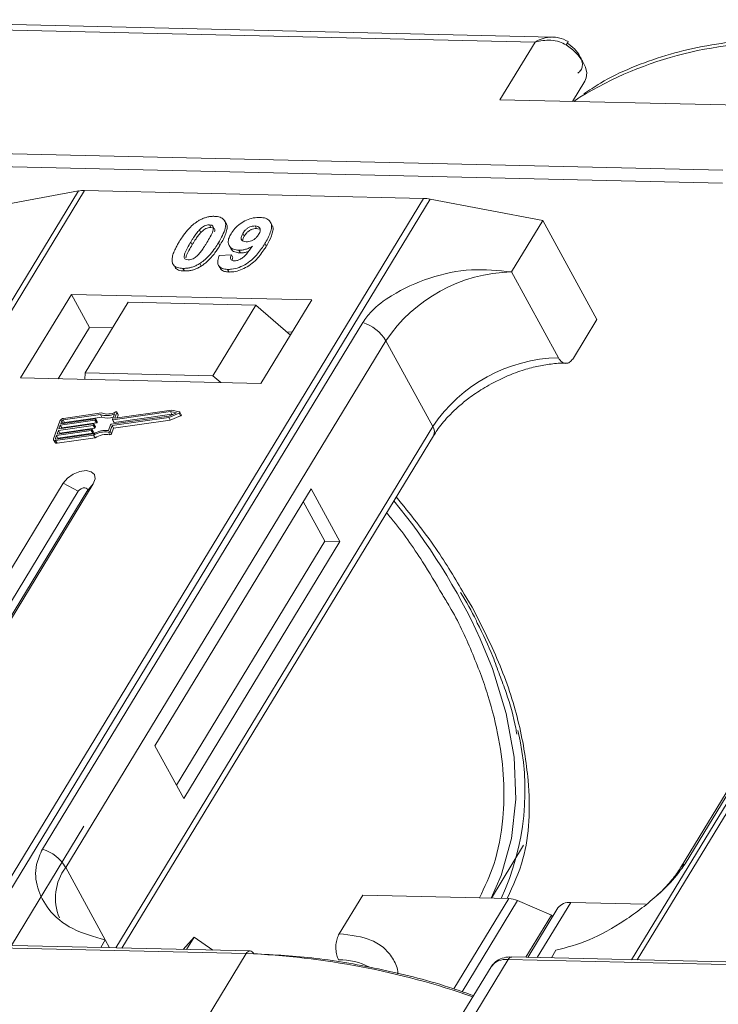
# Model space of a CAD drawing. Header units: millimetres. Extents: x -797 to 677, y 79 to 1112.
# Tile 48 of 75: x 57 to 90, y 1007 to 1054. Entities that reach past the tile are written whole.
import ezdxf

# ---------------------------------------------------------------- set-up
doc = ezdxf.new("R2010")
doc.units = ezdxf.units.MM

msp = doc.modelspace()

# ---------------------------------------------------------------- linework, layer by layer
at = {"color": 7, "linetype": 'Continuous', "lineweight": 15}
for p, q in [((82.298, 1052.728), (46.228, 1053.556)), ((45.863, 1053.306), (81.471, 1052.489)), ((81.471, 1052.489), (79.79, 1049.727)), ((83.259, 1049.648), (83.851, 1050.62)), ((79.79, 1049.727), (92.309, 1049.44)), ((90.441, 1046.371), (54.834, 1047.188)), ((54.819, 1046.566), (90.427, 1045.749)), ((59.634, 1045.37), (37.953, 1009.74)), ((38.222, 1009.734), (59.919, 1045.391)), ((76.136, 1045.019), (54.439, 1009.361)), ((55.256, 1044.564), (59.634, 1045.37)), ((59.919, 1045.391), (76.136, 1045.019)), ((54.772, 1009.354), (76.452, 1044.984)), ((76.452, 1044.984), (81.834, 1043.954)), ((107.76, 1044.265), (86.08, 1008.635)), ((86.349, 1008.629), (108.046, 1044.286)), ((65.895, 1043.75), (65.964, 1043.624)), ((66.693, 1043.821), (66.624, 1043.947)), ((68.15, 1043.574), (68.081, 1043.7)), ((68.88, 1043.756), (68.811, 1043.882)), ((80.34, 1041.499), (81.834, 1043.954)), ((81.834, 1043.954), (84.42, 1039.226)), ((65.423, 1043.517), (65.492, 1043.391)), ((67.495, 1043.341), (67.564, 1043.215)), ((68.15, 1043.574), (68.277, 1043.548)), ((65.001, 1042.926), (65.07, 1042.8)), ((66.393, 1042.765), (66.324, 1042.891)), ((66.841, 1042.761), (66.91, 1042.635)), ((68.617, 1042.735), (68.548, 1042.861)), ((66.365, 1042.283), (66.949, 1042.322)), ((66.949, 1042.322), (67.018, 1042.196)), ((67.306, 1042.537), (67.375, 1042.411)), ((64.206, 1041.81), (64.275, 1041.684)), ((65.438, 1041.907), (65.507, 1041.781)), ((66.33, 1041.817), (66.399, 1041.691)), ((64.631, 1041.673), (64.7, 1041.547)), ((66.764, 1041.624), (66.833, 1041.498)), ((82.581, 1037.401), (80.34, 1041.499)), ((59.293, 1040.426), (56.866, 1036.436)), ((70.786, 1040.162), (59.293, 1040.426)), ((59.293, 1040.426), (60.155, 1038.85)), ((62.016, 1040.052), (59.961, 1036.676)), ((68.121, 1039.912), (62.016, 1040.052)), ((66.067, 1036.536), (68.121, 1039.912)), ((68.121, 1039.912), (69.766, 1038.485)), ((68.359, 1036.173), (70.786, 1040.162)), ((73.227, 1039.091), (57.914, 1013.925)), ((83.3, 1037.385), (84.42, 1039.226)), ((60.155, 1038.85), (58.662, 1036.395)), ((61.269, 1038.825), (60.155, 1038.85)), ((69.852, 1038.628), (69.595, 1038.633)), ((59.022, 1013.048), (74.335, 1038.214)), ((76.577, 1034.116), (74.335, 1038.214)), ((103.735, 1038.199), (88.422, 1013.034)), ((88.637, 1013.22), (103.95, 1038.386)), ((59.961, 1036.676), (59.938, 1036.366)), ((66.067, 1036.536), (59.961, 1036.676)), ((66.435, 1036.217), (66.067, 1036.536)), ((56.866, 1036.436), (68.359, 1036.173)), ((60.686, 1034.687), (58.898, 1034.433)), ((60.74, 1034.762), (58.923, 1034.504)), ((60.755, 1034.561), (60.686, 1034.687)), ((61.259, 1034.449), (61.357, 1034.723)), ((64.035, 1034.826), (61.275, 1034.434)), ((61.344, 1034.308), (64.104, 1034.7)), ((61.376, 1034.533), (61.468, 1034.79)), ((64.079, 1034.9), (61.392, 1034.518)), ((61.537, 1034.682), (61.468, 1034.808)), ((61.468, 1034.79), (61.537, 1034.663)), ((61.49, 1034.532), (61.537, 1034.663)), ((63.952, 1034.545), (64.443, 1034.752)), ((63.958, 1034.613), (64.32, 1034.766)), ((64.32, 1034.766), (64.035, 1034.826)), ((64.104, 1034.7), (64.035, 1034.826)), ((64.467, 1034.818), (64.079, 1034.9)), ((64.104, 1034.7), (64.144, 1034.692)), ((64.443, 1034.752), (64.512, 1034.626)), ((64.551, 1034.681), (64.482, 1034.807)), ((58.748, 1034.378), (58.442, 1033.527)), ((58.699, 1034.001), (60.359, 1034.237)), ((58.763, 1034.179), (58.699, 1034.001)), ((60.423, 1034.414), (58.763, 1034.179)), ((58.832, 1034.053), (58.763, 1034.179)), ((58.788, 1034.25), (60.449, 1034.485)), ((58.839, 1034.391), (58.788, 1034.25)), ((58.832, 1034.053), (60.492, 1034.288)), ((58.908, 1034.267), (58.839, 1034.391)), ((58.898, 1034.433), (58.967, 1034.307)), ((58.967, 1034.307), (60.755, 1034.561)), ((60.376, 1034.223), (60.363, 1034.187)), ((60.432, 1034.061), (60.363, 1034.187)), ((60.445, 1034.106), (60.376, 1034.232)), ((60.445, 1034.097), (60.376, 1034.223)), ((60.492, 1034.288), (60.423, 1034.414)), ((60.465, 1034.471), (60.452, 1034.435)), ((60.521, 1034.309), (60.452, 1034.435)), ((60.534, 1034.354), (60.465, 1034.48)), ((60.534, 1034.345), (60.465, 1034.471)), ((60.521, 1034.309), (60.534, 1034.345)), ((61.071, 1033.927), (61.17, 1034.201)), ((61.199, 1034.222), (63.958, 1034.613)), ((61.242, 1034.16), (63.952, 1034.545)), ((61.259, 1034.44), (61.328, 1034.314)), ((61.344, 1034.308), (61.275, 1034.434)), ((61.311, 1034.034), (64.021, 1034.419)), ((61.384, 1034.519), (61.376, 1034.533)), ((64.021, 1034.419), (63.952, 1034.545)), ((64.021, 1034.419), (64.512, 1034.626)), ((58.541, 1033.44), (60.358, 1033.698)), ((58.567, 1033.511), (60.355, 1033.765)), ((60.245, 1033.918), (58.585, 1033.682)), ((58.61, 1033.753), (60.27, 1033.989)), ((58.674, 1033.93), (58.61, 1033.753)), ((58.654, 1033.556), (60.314, 1033.792)), ((60.334, 1034.166), (58.674, 1033.93)), ((58.743, 1033.804), (58.674, 1033.93)), ((58.73, 1033.77), (58.743, 1033.804)), ((58.743, 1033.804), (60.403, 1034.04)), ((58.82, 1034.018), (58.832, 1034.053)), ((60.314, 1033.792), (60.245, 1033.918)), ((60.287, 1033.974), (60.274, 1033.939)), ((60.343, 1033.813), (60.274, 1033.939)), ((60.356, 1033.857), (60.287, 1033.983)), ((60.287, 1033.974), (60.356, 1033.848)), ((60.403, 1034.04), (60.334, 1034.166)), ((60.343, 1033.813), (60.356, 1033.848)), ((60.427, 1033.572), (60.358, 1033.698)), ((60.432, 1034.061), (60.445, 1034.097)), ((61.067, 1033.845), (61.136, 1033.719)), ((61.144, 1033.886), (61.242, 1034.16)), ((61.213, 1033.76), (61.144, 1033.886)), ((61.213, 1033.76), (61.311, 1034.034)), ((61.311, 1034.034), (61.242, 1034.16)), ((76.577, 1034.116), (61.416, 1009.201)), ((58.443, 1033.472), (58.512, 1033.346)), ((58.585, 1033.682), (58.534, 1033.54)), ((58.534, 1033.54), (58.549, 1033.512)), ((58.61, 1033.314), (58.541, 1033.44)), ((58.654, 1033.556), (58.585, 1033.682)), ((58.61, 1033.314), (60.427, 1033.572)), ((58.641, 1033.522), (58.654, 1033.556)), ((61.714, 1009.195), (76.61, 1033.675)), ((58.906, 1031.411), (53.304, 1022.204)), ((54.74, 1022.171), (60.342, 1031.378)), ((58.906, 1031.411), (59.626, 1031.021)), ((60.342, 1031.378), (60.036, 1031.011)), ((59.626, 1031.021), (54.024, 1021.814)), ((54.484, 1021.887), (60.036, 1031.011)), ((70.758, 1031.138), (63.288, 1018.862)), ((72.138, 1028.617), (70.758, 1031.138)), ((71.419, 1028.633), (70.385, 1030.525)), ((64.323, 1016.971), (71.419, 1028.633)), ((64.668, 1016.341), (72.138, 1028.617)), ((72.138, 1028.617), (71.419, 1028.633)), ((78.463, 1025.482), (78.078, 1026.103)), ((63.288, 1018.862), (64.668, 1016.341)), ((59.894, 1015.019), (56.424, 1009.316)), ((79.385, 1011.58), (80.92, 1014.102)), ((59.022, 1013.048), (60.918, 1009.581)), ((72.104, 1009.88), (73.224, 1011.721)), ((73.224, 1011.721), (80.209, 1011.561)), ((80.209, 1011.561), (77.583, 1007.246)), ((80.627, 1011.462), (77.978, 1007.109)), ((80.627, 1011.462), (82.258, 1010.767)), ((81.57, 1008.739), (83.17, 1011.368)), ((86.746, 1011.286), (83.17, 1011.368)), ((81.032, 1008.751), (82.258, 1010.767)), ((82.56, 1011.109), (81.124, 1008.749)), ((82.302, 1010.686), (82.258, 1010.767)), ((32.051, 1009.746), (67.659, 1008.929)), ((67.841, 1009.054), (32.234, 1009.871)), ((64.644, 1009.127), (65.163, 1009.715)), ((64.803, 1009.124), (65.163, 1009.715)), ((65.163, 1009.715), (66.058, 1009.095)), ((60.918, 1009.581), (60.697, 1009.218)), ((60.918, 1009.581), (61.123, 1009.208)), ((67.659, 1008.929), (65.791, 1005.86)), ((115.968, 1007.95), (80.36, 1008.767)), ((82.246, 1008.723), (82.468, 1009.087)), ((79.364, 1008.296), (77.715, 1005.587)), ((78.31, 1005.573), (80.178, 1008.642)), ((80.178, 1008.642), (115.785, 1007.825))]:
    msp.add_line(p, q, dxfattribs=at)
at = {"color": 7, "linetype": 'Continuous', "lineweight": 15, "flags": 128}
for points in [[(83.851, 1050.62), (83.918, 1050.779), (83.938, 1051.023), (83.879, 1051.292), (83.742, 1051.574), (83.536, 1051.853), (83.27, 1052.117), (82.958, 1052.351)], [(83.611, 1049.847), (83.567, 1049.816), (83.323, 1049.646)], [(61.414, 1034.812), (61.426, 1034.817), (61.438, 1034.819), (61.448, 1034.819), (61.458, 1034.816), (61.464, 1034.812), (61.469, 1034.806), (61.47, 1034.798), (61.468, 1034.79)], [(64.467, 1034.818), (64.476, 1034.814), (64.482, 1034.807), (64.485, 1034.799), (64.483, 1034.789), (64.477, 1034.778), (64.468, 1034.768), (64.457, 1034.759), (64.443, 1034.752)], [(64.512, 1034.626), (64.526, 1034.633), (64.537, 1034.642), (64.546, 1034.652), (64.552, 1034.663), (64.554, 1034.673), (64.551, 1034.681)], [(60.359, 1034.237), (60.364, 1034.237), (60.368, 1034.237), (60.371, 1034.236), (60.374, 1034.234), (60.376, 1034.232), (60.377, 1034.229), (60.377, 1034.226), (60.376, 1034.223)], [(60.449, 1034.485), (60.453, 1034.486), (60.457, 1034.485), (60.46, 1034.484), (60.463, 1034.482), (60.465, 1034.48), (60.466, 1034.477), (60.466, 1034.474), (60.465, 1034.471)], [(61.275, 1034.434), (61.271, 1034.434), (61.267, 1034.435), (61.264, 1034.436), (61.261, 1034.437), (61.259, 1034.44), (61.258, 1034.442), (61.258, 1034.446), (61.259, 1034.449)], [(61.392, 1034.518), (61.388, 1034.518), (61.384, 1034.518), (61.381, 1034.52), (61.378, 1034.521), (61.376, 1034.524), (61.375, 1034.526), (61.375, 1034.529), (61.376, 1034.533)], [(60.27, 1033.989), (60.275, 1033.989), (60.279, 1033.989), (60.282, 1033.988), (60.285, 1033.986), (60.287, 1033.984), (60.288, 1033.981), (60.288, 1033.978), (60.287, 1033.974)], [(58.541, 1033.44), (58.515, 1033.439), (58.492, 1033.441), (58.471, 1033.447), (58.455, 1033.458), (58.444, 1033.471), (58.438, 1033.488), (58.437, 1033.507), (58.442, 1033.527)], [(58.534, 1033.54), (58.532, 1033.533), (58.532, 1033.527), (58.534, 1033.522), (58.538, 1033.517), (58.543, 1033.514), (58.55, 1033.512), (58.558, 1033.511), (58.567, 1033.511)], [(60.342, 1031.378), (60.431, 1031.614), (60.396, 1031.816), (60.244, 1031.955), (59.998, 1032.008), (59.694, 1031.967), (59.38, 1031.84), (59.103, 1031.644), (58.906, 1031.411)], [(60.036, 1031.011), (60.061, 1031.078), (60.051, 1031.136), (60.008, 1031.176), (59.938, 1031.191), (59.851, 1031.179), (59.762, 1031.143), (59.683, 1031.087), (59.626, 1031.021)], [(79.362, 1011.58), (79.85, 1012.666), (80.348, 1014.423), (80.555, 1016.311), (80.47, 1018.308), (80.093, 1020.394), (79.429, 1022.545), (78.843, 1023.976)]]:
    msp.add_lwpolyline(points, dxfattribs=at)
at = {"color": 7, "linetype": 'Continuous', "lineweight": 15}
for centre, radius, start, end in [((82.295, 1052.817), 0.81, 324.8839, 338.0058), ((92.88, 1034.664), 17.788, 86.5445, 121.4052), ((59.879, 1043.987), 1.404, 88.3644, 100.0749), ((76.084, 1043.096), 1.923, 78.9596, 88.4511), ((80.507, 1034.062), 7.439, 91.2925, 146.0732), ((72.585, 1037.141), 2.052, 31.4947, 71.765), ((82.749, 1029.964), 7.439, 91.2925, 146.0732), ((60.977, 1035.546), 0.907, 251.2927, 294.8085), ((61.022, 1035.531), 0.819, 249.8549, 298.6145), ((61.518, 1034.672), 0.0214, 336.1246, 26.8104), ((58.953, 1034.278), 0.229, 97.4207, 153.8527), ((58.908, 1034.358), 0.0762, 97.4207, 153.8527), ((58.977, 1034.231), 0.0769, 97.5763, 152.4403), ((60.329, 1034.204), 0.0381, 277.4207, 333.8527), ((60.418, 1034.452), 0.0381, 277.4207, 333.8527), ((60.487, 1034.326), 0.0381, 277.4207, 333.8527), ((60.524, 1034.349), 0.011, 336.9348, 26.0002), ((61.037, 1035.364), 0.85, 250.6487, 287.8017), ((61.204, 1034.184), 0.0381, 97.4207, 153.8527), ((61.34, 1034.323), 0.0149, 216.6597, 287.1115), ((60.24, 1033.956), 0.0381, 277.4207, 333.8527), ((60.309, 1033.83), 0.0381, 277.4207, 333.8527), ((60.958, 1032.759), 1.173, 84.4424, 120.9301), ((60.346, 1033.853), 0.011, 336.9348, 26.0002), ((60.9, 1032.861), 0.998, 80.3986, 122.9491), ((60.398, 1034.078), 0.0381, 277.4207, 333.8527), ((60.969, 1032.735), 0.998, 80.3986, 122.9491), ((60.435, 1034.101), 0.011, 336.9348, 26.0002), ((61.077, 1033.918), 0.0736, 261.7629, 334.647), ((61.146, 1033.792), 0.0736, 261.7629, 334.647), ((76.235, 1033.868), 0.422, 332.7392, 35.9387), ((58.584, 1033.4), 0.0892, 216.6597, 287.1115), ((51.206, 1011.267), 30.418, 24.6956, 39.3803), ((68.718, 1016.724), 12.266, 335.1495, 13.5408), ((57.272, 1011.976), 2.052, 31.4947, 71.765), ((60.968, 1011.585), 2.434, 143.0587, 202.974), ((88.835, 1012.776), 0.486, 114.0436, 148.1804), ((80.159, 1010.407), 1.154, 66.0507, 87.522), ((83.09, 1010.709), 0.664, 83.0653, 142.99), ((67.858, 1008.833), 0.221, 94.3757, 154.3004), ((66.155, 971.615), 37.344, 70.7099, 87.6924), ((67.817, 1008.838), 0.217, 22.384, 83.6695), ((80.377, 1008.546), 0.221, 94.3757, 154.3004), ((72.121, 1005.571), 3.065, 62.2208, 90.8537), ((80.054, 1007.804), 0.847, 81.5639, 144.4913)]:
    msp.add_arc(centre, radius, start, end, dxfattribs=at)
for points, knots in [([(81.471, 1052.489), (81.597, 1052.556), (81.849, 1052.69), (82.124, 1052.715), (82.26, 1052.728)], [0, 0, 0, 0, 0.5004556, 1, 1, 1, 1]), ([(82.958, 1052.351), (82.854, 1052.406), (82.624, 1052.526), (82.103, 1052.611), (81.718, 1052.537), (81.471, 1052.489)], [0, 0, 0, 0, 0.227063, 0.501587, 1, 1, 1, 1]), ([(83.047, 1052.514), (82.898, 1052.587), (82.659, 1052.705), (82.398, 1052.722), (82.299, 1052.728)], [0, 0, 0, 0, 0.623477, 1, 1, 1, 1]), ([(94.245, 1052.653), (93.903, 1052.661), (92.889, 1052.685), (91.285, 1052.564), (89.442, 1052.297), (87.7, 1051.871), (86.074, 1051.285), (84.761, 1050.667), (84.058, 1050.183), (83.798, 1050.005)], [0, 0, 0, 0, 0.082192, 0.244094, 0.406946, 0.570776, 0.735755, 0.902211, 1, 1, 1, 1]), ([(83.508, 1051.003), (83.562, 1051.046), (83.672, 1051.135), (83.738, 1051.335), (83.727, 1051.568), (83.649, 1051.735), (83.611, 1051.818)], [0, 0, 0, 0, 0.245513, 0.5, 0.754487, 1, 1, 1, 1]), ([(65.337, 1043.925), (65.388, 1043.955), (65.491, 1044.016), (65.655, 1044.084), (65.822, 1044.132), (65.958, 1044.153), (66.065, 1044.16), (66.118, 1044.16), (66.144, 1044.159)], [0, 0, 0, 0, 0.193776, 0.3936, 0.587864, 0.788908, 0.894169, 1, 1, 1, 1]), ([(66.144, 1044.159), (66.237, 1044.151), (66.425, 1044.134), (66.604, 1044.006), (66.689, 1043.822), (66.646, 1043.449), (66.461, 1043.128), (66.324, 1042.891)], [0, 0, 0, 0, 0.147566, 0.296688, 0.431278, 0.580404, 1, 1, 1, 1]), ([(66.928, 1043.33), (66.984, 1043.412), (67.096, 1043.578), (67.357, 1043.808), (67.669, 1043.985), (68.008, 1044.098), (68.212, 1044.106), (68.319, 1044.11)], [0, 0, 0, 0, 0.197927, 0.397728, 0.597413, 0.790584, 1, 1, 1, 1]), ([(68.319, 1044.11), (68.412, 1044.101), (68.599, 1044.083), (68.782, 1043.953), (68.878, 1043.761), (68.85, 1043.429), (68.699, 1043.115), (68.569, 1042.897), (68.548, 1042.861)], [0, 0, 0, 0, 0.148288, 0.297745, 0.443713, 0.607791, 0.934708, 1, 1, 1, 1]), ([(64.449, 1042.939), (64.5, 1043.021), (64.617, 1043.207), (64.867, 1043.53), (65.125, 1043.787), (65.317, 1043.912), (65.337, 1043.925)], [0, 0, 0, 0, 0.2367308, 0.5375555, 0.9496679, 1, 1, 1, 1]), ([(65.423, 1043.517), (65.466, 1043.559), (65.535, 1043.627), (65.66, 1043.702), (65.774, 1043.741), (65.851, 1043.75), (65.89, 1043.75), (65.895, 1043.75)], [0, 0, 0, 0, 0.334804, 0.542561, 0.750382, 0.970721, 1, 1, 1, 1]), ([(65.492, 1043.391), (65.535, 1043.433), (65.604, 1043.501), (65.729, 1043.576), (65.843, 1043.615), (65.92, 1043.624), (65.959, 1043.624), (65.964, 1043.624)], [0, 0, 0, 0, 0.334804, 0.542561, 0.750382, 0.970721, 1, 1, 1, 1]), ([(65.895, 1043.75), (65.934, 1043.746), (66.004, 1043.738), (66.07, 1043.689), (66.096, 1043.597), (66.062, 1043.426), (65.94, 1043.185), (65.83, 1043.001), (65.775, 1042.908)], [0, 0, 0, 0, 0.1046136, 0.1888141, 0.2735119, 0.444127, 0.7194809, 1, 1, 1, 1]), ([(65.964, 1043.624), (66.003, 1043.62), (66.073, 1043.612), (66.138, 1043.563), (66.161, 1043.495), (66.149, 1043.442), (66.143, 1043.415)], [0, 0, 0, 0, 0.293658, 0.530016, 0.767769, 1, 1, 1, 1]), ([(66.393, 1042.765), (66.442, 1042.846), (66.592, 1043.102), (66.736, 1043.44), (66.759, 1043.717), (66.698, 1043.793), (66.681, 1043.814)], [0, 0, 0, 0, 0.220552, 0.687786, 0.91457, 1, 1, 1, 1]), ([(67.495, 1043.341), (67.53, 1043.394), (67.587, 1043.479), (67.707, 1043.588), (67.826, 1043.652), (67.956, 1043.695), (68.036, 1043.698), (68.081, 1043.7)], [0, 0, 0, 0, 0.29132, 0.465539, 0.641632, 0.798664, 1, 1, 1, 1]), ([(68.081, 1043.7), (68.127, 1043.695), (68.22, 1043.684), (68.301, 1043.609), (68.334, 1043.51), (68.307, 1043.397), (68.266, 1043.323), (68.247, 1043.288)], [0, 0, 0, 0, 0.207955, 0.420406, 0.62732, 0.827707, 1, 1, 1, 1]), ([(68.617, 1042.735), (68.665, 1042.817), (68.81, 1043.064), (68.937, 1043.398), (68.946, 1043.662), (68.882, 1043.734), (68.869, 1043.749)], [0, 0, 0, 0, 0.227122, 0.68486, 0.934898, 1, 1, 1, 1]), ([(65.001, 1042.926), (65.027, 1042.967), (65.077, 1043.049), (65.149, 1043.159), (65.216, 1043.258), (65.279, 1043.345), (65.346, 1043.432), (65.397, 1043.488), (65.423, 1043.517)], [0, 0, 0, 0, 0.205942, 0.411959, 0.558149, 0.704502, 0.851801, 1, 1, 1, 1]), ([(65.07, 1042.8), (65.096, 1042.841), (65.146, 1042.923), (65.218, 1043.033), (65.285, 1043.132), (65.348, 1043.219), (65.415, 1043.306), (65.466, 1043.362), (65.492, 1043.391)], [0, 0, 0, 0, 0.205942, 0.411959, 0.558149, 0.704502, 0.851801, 1, 1, 1, 1]), ([(67.306, 1042.537), (67.213, 1042.547), (67.027, 1042.566), (66.856, 1042.705), (66.778, 1042.897), (66.811, 1043.117), (66.893, 1043.265), (66.928, 1043.33)], [0, 0, 0, 0, 0.210189, 0.421773, 0.623603, 0.837034, 1, 1, 1, 1]), ([(67.649, 1042.944), (67.602, 1042.949), (67.516, 1042.958), (67.433, 1043.018), (67.403, 1043.1), (67.423, 1043.212), (67.468, 1043.293), (67.495, 1043.341)], [0, 0, 0, 0, 0.213937, 0.398075, 0.583091, 0.751666, 1, 1, 1, 1]), ([(67.482, 1042.993), (67.484, 1043.019), (67.491, 1043.09), (67.536, 1043.166), (67.564, 1043.215)], [0, 0, 0, 0, 0.366323, 1, 1, 1, 1]), ([(67.564, 1043.215), (67.599, 1043.268), (67.656, 1043.353), (67.776, 1043.462), (67.894, 1043.526), (68.025, 1043.569), (68.105, 1043.572), (68.15, 1043.574)], [0, 0, 0, 0, 0.29132, 0.465539, 0.641632, 0.798664, 1, 1, 1, 1]), ([(68.247, 1043.288), (68.214, 1043.24), (68.159, 1043.158), (68.034, 1043.056), (67.907, 1042.991), (67.772, 1042.948), (67.69, 1042.945), (67.649, 1042.944)], [0, 0, 0, 0, 0.267394, 0.447214, 0.627122, 0.813065, 1, 1, 1, 1]), ([(64.127, 1041.94), (64.119, 1041.974), (64.103, 1042.043), (64.114, 1042.19), (64.164, 1042.38), (64.254, 1042.588), (64.352, 1042.775), (64.416, 1042.884), (64.449, 1042.939)], [0, 0, 0, 0, 0.118441, 0.239346, 0.459593, 0.684925, 0.84224, 1, 1, 1, 1]), ([(64.88, 1042.082), (64.834, 1042.088), (64.76, 1042.098), (64.701, 1042.154), (64.683, 1042.25), (64.719, 1042.42), (64.844, 1042.659), (64.949, 1042.837), (65.001, 1042.926)], [0, 0, 0, 0, 0.12537, 0.20229, 0.279179, 0.464758, 0.730582, 1, 1, 1, 1]), ([(64.773, 1042.168), (64.777, 1042.201), (64.792, 1042.317), (64.916, 1042.534), (65.019, 1042.711), (65.07, 1042.8)], [0, 0, 0, 0, 0.166989, 0.580698, 1, 1, 1, 1]), ([(65.775, 1042.908), (65.75, 1042.867), (65.699, 1042.785), (65.627, 1042.675), (65.56, 1042.575), (65.496, 1042.488), (65.43, 1042.401), (65.378, 1042.344), (65.352, 1042.316)], [0, 0, 0, 0, 0.20527, 0.410616, 0.55715, 0.703844, 0.851471, 1, 1, 1, 1]), ([(66.324, 1042.891), (66.273, 1042.809), (66.156, 1042.623), (65.912, 1042.306), (65.655, 1042.05), (65.465, 1041.925), (65.438, 1041.907)], [0, 0, 0, 0, 0.237281, 0.538591, 0.932677, 1, 1, 1, 1]), ([(65.507, 1041.781), (65.555, 1041.814), (65.653, 1041.88), (65.816, 1042.019), (65.988, 1042.197), (66.149, 1042.398), (66.283, 1042.588), (66.357, 1042.706), (66.393, 1042.765)], [0, 0, 0, 0, 0.118595, 0.239509, 0.447458, 0.659935, 0.829685, 1, 1, 1, 1]), ([(68.548, 1042.861), (68.496, 1042.779), (68.339, 1042.533), (68.067, 1042.193), (67.677, 1041.886), (67.315, 1041.706), (66.998, 1041.627), (66.826, 1041.625), (66.764, 1041.624)], [0, 0, 0, 0, 0.142337, 0.429127, 0.589943, 0.751205, 0.909895, 1, 1, 1, 1]), ([(66.833, 1041.498), (66.934, 1041.502), (67.136, 1041.509), (67.471, 1041.619), (67.8, 1041.797), (68.178, 1042.111), (68.431, 1042.44), (68.579, 1042.675), (68.617, 1042.735)], [0, 0, 0, 0, 0.14324, 0.28761, 0.430449, 0.591135, 0.89544, 1, 1, 1, 1]), ([(66.922, 1042.641), (66.935, 1042.612), (66.977, 1042.517), (67.138, 1042.432), (67.305, 1042.417), (67.375, 1042.411)], [0, 0, 0, 0, 0.20752, 0.66568, 1, 1, 1, 1]), ([(67.084, 1042.031), (67.125, 1042.034), (67.207, 1042.039), (67.352, 1042.097), (67.517, 1042.199), (67.731, 1042.419), (67.861, 1042.604), (67.951, 1042.731)], [0, 0, 0, 0, 0.112015, 0.224355, 0.367768, 0.565827, 1, 1, 1, 1]), ([(67.951, 1042.731), (67.899, 1042.702), (67.795, 1042.642), (67.656, 1042.59), (67.546, 1042.561), (67.464, 1042.545), (67.384, 1042.537), (67.332, 1042.537), (67.306, 1042.537)], [0, 0, 0, 0, 0.243491, 0.496266, 0.61821, 0.741704, 0.870158, 1, 1, 1, 1]), ([(65.352, 1042.316), (65.309, 1042.274), (65.24, 1042.206), (65.116, 1042.13), (65.004, 1042.092), (64.926, 1042.082), (64.886, 1042.082), (64.88, 1042.082)], [0, 0, 0, 0, 0.333678, 0.540413, 0.747264, 0.961209, 1, 1, 1, 1]), ([(66.764, 1041.624), (66.671, 1041.633), (66.502, 1041.649), (66.344, 1041.766), (66.275, 1041.942), (66.304, 1042.126), (66.352, 1042.249), (66.365, 1042.283)], [0, 0, 0, 0, 0.242788, 0.438865, 0.634801, 0.900936, 1, 1, 1, 1]), ([(66.949, 1042.322), (66.929, 1042.272), (66.898, 1042.197), (66.909, 1042.107), (66.955, 1042.057), (67.02, 1042.035), (67.066, 1042.032), (67.084, 1042.031)], [0, 0, 0, 0, 0.344714, 0.529059, 0.714209, 0.892196, 1, 1, 1, 1]), ([(66.979, 1042.054), (66.982, 1042.08), (66.986, 1042.126), (67.009, 1042.175), (67.018, 1042.196)], [0, 0, 0, 0, 0.569737, 1, 1, 1, 1]), ([(67.375, 1042.411), (67.425, 1042.412), (67.525, 1042.414), (67.658, 1042.443), (67.736, 1042.471), (67.757, 1042.478)], [0, 0, 0, 0, 0.409454, 0.83528, 1, 1, 1, 1]), ([(64.631, 1041.673), (64.584, 1041.675), (64.489, 1041.68), (64.363, 1041.71), (64.255, 1041.761), (64.188, 1041.824), (64.148, 1041.886), (64.134, 1041.922), (64.127, 1041.94)], [0, 0, 0, 0, 0.192635, 0.388697, 0.582015, 0.783044, 0.890959, 1, 1, 1, 1]), ([(65.438, 1041.907), (65.387, 1041.877), (65.284, 1041.816), (65.12, 1041.748), (64.953, 1041.7), (64.817, 1041.679), (64.71, 1041.673), (64.657, 1041.673), (64.631, 1041.673)], [0, 0, 0, 0, 0.193769, 0.393564, 0.587886, 0.789131, 0.894283, 1, 1, 1, 1]), ([(64.7, 1041.547), (64.749, 1041.547), (64.847, 1041.548), (65.006, 1041.571), (65.171, 1041.615), (65.312, 1041.673), (65.424, 1041.731), (65.479, 1041.764), (65.507, 1041.781)], [0, 0, 0, 0, 0.193594, 0.390501, 0.584817, 0.78683, 0.892868, 1, 1, 1, 1]), ([(64.279, 1041.686), (64.291, 1041.673), (64.326, 1041.633), (64.418, 1041.59), (64.523, 1041.562), (64.621, 1041.55), (64.673, 1041.548), (64.7, 1041.547)], [0, 0, 0, 0, 0.1439251, 0.4158521, 0.6974827, 0.848301, 1, 1, 1, 1]), ([(66.402, 1041.693), (66.438, 1041.645), (66.507, 1041.553), (66.68, 1041.506), (66.794, 1041.5), (66.833, 1041.498)], [0, 0, 0, 0, 0.4158523, 0.8021376, 1, 1, 1, 1]), ([(80.34, 1041.499), (79.709, 1041.567), (78.448, 1041.704), (76.402, 1041.28), (74.767, 1040.53), (73.705, 1039.744), (73.356, 1039.268), (73.227, 1039.091)], [0, 0, 0, 0, 0.249096, 0.498243, 0.745205, 0.90541, 1, 1, 1, 1]), ([(79.365, 1036.15), (79.715, 1036.326), (80.207, 1036.573), (80.945, 1036.832), (81.559, 1037.002), (82.242, 1037.111), (82.708, 1037.152), (82.917, 1037.134), (82.932, 1037.133)], [0, 0, 0, 0, 0.288391, 0.40474, 0.594322, 0.785544, 0.984773, 1, 1, 1, 1]), ([(83.3, 1037.385), (83.254, 1037.323), (83.162, 1037.199), (82.991, 1037.123), (82.819, 1037.145), (82.677, 1037.248), (82.609, 1037.358), (82.581, 1037.401)], [0, 0, 0, 0, 0.2146939, 0.4293877, 0.6440816, 0.8587754, 1, 1, 1, 1]), ([(76.626, 1033.677), (76.675, 1033.763), (76.845, 1034.062), (77.252, 1034.54), (77.779, 1035.054), (78.334, 1035.503), (78.861, 1035.865), (79.23, 1036.074), (79.365, 1036.15)], [0, 0, 0, 0, 0.097286, 0.340622, 0.525469, 0.686972, 0.885597, 1, 1, 1, 1]), ([(78.078, 1026.103), (77.651, 1026.832), (76.734, 1028.398), (75.493, 1029.932), (74.831, 1030.751)], [0, 0, 0, 0, 0.466038, 1, 1, 1, 1]), ([(74.37, 1029.994), (74.441, 1029.91), (75.087, 1029.144), (76.005, 1027.834), (76.726, 1026.61), (77.035, 1026.087)], [0, 0, 0, 0, 0.06598, 0.600586, 1, 1, 1, 1]), ([(77.909, 1026.182), (78.173, 1025.739), (78.463, 1025.253), (78.685, 1024.77), (78.705, 1024.726)], [0, 0, 0, 0, 0.909028, 1, 1, 1, 1]), ([(77.035, 1026.087), (77.153, 1025.895), (77.712, 1024.988), (78.462, 1023.366), (79.263, 1021.251), (79.766, 1019.202), (80.005, 1017.236), (79.958, 1015.208), (79.616, 1013.283), (79.055, 1012.111), (78.807, 1011.593)], [0, 0, 0, 0, 0.035913, 0.169774, 0.303613, 0.437474, 0.568525, 0.699596, 0.867234, 1, 1, 1, 1]), ([(80.133, 1011.562), (80.418, 1012.179), (81.19, 1013.853), (81.267, 1016.737), (80.771, 1019.87), (79.889, 1022.657), (78.937, 1024.544), (78.463, 1025.482)], [0, 0, 0, 0, 0.16364, 0.444056, 0.631093, 0.816546, 1, 1, 1, 1]), ([(78.705, 1024.726), (78.97, 1024.189), (79.381, 1023.355), (79.668, 1022.537), (79.771, 1022.246)], [0, 0, 0, 0, 0.643751, 1, 1, 1, 1]), ([(79.771, 1022.246), (79.878, 1021.964), (80.205, 1021.103), (80.472, 1020.156), (80.577, 1019.512), (80.592, 1019.416)], [0, 0, 0, 0, 0.293468, 0.894473, 1, 1, 1, 1]), ([(57.914, 1013.925), (57.803, 1013.679), (57.518, 1013.049), (57.627, 1012.031), (58.185, 1010.957), (59.275, 1010.038), (60.373, 1009.733), (60.918, 1009.581)], [0, 0, 0, 0, 0.125713, 0.321276, 0.524466, 0.763484, 1, 1, 1, 1]), ([(82.468, 1009.087), (82.986, 1009.224), (84.023, 1009.498), (85.77, 1010.468), (87.207, 1011.578), (88.172, 1012.543), (88.511, 1013.037), (88.637, 1013.22)], [0, 0, 0, 0, 0.249096, 0.498243, 0.745205, 0.90541, 1, 1, 1, 1]), ([(88.42, 1013.033), (88.417, 1013.026), (88.323, 1012.843), (88.008, 1012.44), (87.607, 1011.982), (87.314, 1011.727), (87.236, 1011.658)], [0, 0, 0, 0, 0.014876, 0.423831, 0.846052, 1, 1, 1, 1]), ([(72.104, 1009.88), (72.066, 1009.804), (71.989, 1009.652), (71.937, 1009.359), (71.94, 1009.06), (71.992, 1008.81), (72.052, 1008.685), (72.075, 1008.635)], [0, 0, 0, 0, 0.2146939, 0.4293877, 0.6440816, 0.8587754, 1, 1, 1, 1]), ([(74.913, 1007.958), (74.913, 1007.966), (74.914, 1008.222), (74.715, 1008.65), (74.301, 1009.189), (73.51, 1009.709), (72.658, 1009.813), (72.104, 1009.88)], [0, 0, 0, 0, 0.0071968, 0.214106, 0.4210151, 0.6236246, 1, 1, 1, 1]), ([(78.526, 1006.919), (78.198, 1007.035), (76.737, 1007.553), (74.195, 1008.186), (70.988, 1008.766), (68.998, 1008.87), (68.018, 1008.921)], [0, 0, 0, 0, 0.090349, 0.402271, 0.705699, 1, 1, 1, 1]), ([(80.363, 1008.759), (80.329, 1008.762), (80.166, 1008.777), (79.89, 1008.715), (79.569, 1008.569), (79.443, 1008.385), (79.388, 1008.305)], [0, 0, 0, 0, 0.08143, 0.401293, 0.739704, 1, 1, 1, 1])]:
    msp.add_open_spline(points, degree=3, knots=knots, dxfattribs=at)
msp.add_open_spline([(82.992, 1052.454), (83.122, 1052.358), (83.383, 1052.167), (83.535, 1051.934), (83.611, 1051.818)], degree=3, dxfattribs=at)

doc.saveas('drawing.dxf')
